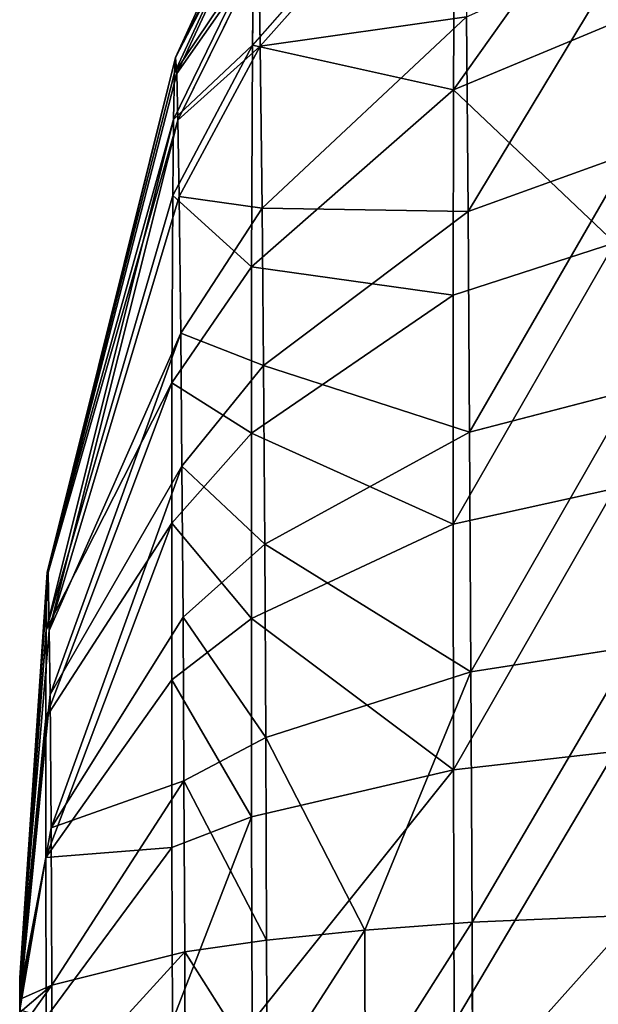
# Model space of a CAD drawing. Extents: x 0 to 230, y 0 to 588.
# Tile 153 of 256: x 88 to 89.55, y 210.23 to 212.87. Entities that reach past the tile are written whole.
import ezdxf

# ---------------------------------------------------------------- set-up
doc = ezdxf.new("R2010")
doc.units = 0
doc.header["$LTSCALE"] = 25.4
doc.layers.get('0').update_dxf_attribs({"color": 13, "linetype": 'CONTINUOUS'})

# ---------------------------------------------------------------- blocks, each defined once
blk = doc.blocks.new('VIPER-I-6512-6513_STL_3')
at = {"color": 250}
for p, q in [((-38.5069, 222.2145, 635.5107), (-39.0497, 221.598, 635.1354)), ((-38.5069, 222.2145, 635.5107), (-39.0497, 221.598, 635.1354)), ((-38.4816, 222.2108, 631.6162), (-39.0292, 221.595, 631.9855)), ((-38.4816, 222.2108, 631.6162), (-39.0292, 221.595, 631.9855)), ((-38.5069, 222.2145, 635.5107), (-38.5102, 221.4781, 636.3904)), ((-38.5069, 222.2145, 635.5107), (-38.5102, 221.4781, 636.3904)), ((-38.0745, 222.0898, 636.1561), (-38.5102, 221.4781, 636.3904)), ((-38.0745, 222.0898, 636.1561), (-38.5102, 221.4781, 636.3904)), ((-39.2566, 221.5649, 633.5577), (-39.0409, 222.0365, 633.5583)), ((-39.2566, 221.5649, 633.5577), (-39.0409, 222.0365, 633.5583)), ((-39.2595, 221.5233, 634.0217), (-39.0443, 221.9872, 634.1074)), ((-39.2595, 221.5233, 634.0217), (-39.0443, 221.9872, 634.1074)), ((-39.0371, 221.9856, 633.0094), (-39.2535, 221.5219, 633.0938)), ((-39.0371, 221.9856, 633.0094), (-39.2535, 221.5219, 633.0938)), ((-39.0473, 221.8395, 634.6392), (-39.262, 221.3985, 634.4711)), ((-39.0473, 221.8395, 634.6392), (-39.262, 221.3985, 634.4711)), ((-39.2502, 221.3963, 632.6461), (-39.0332, 221.8369, 632.4797)), ((-39.2502, 221.3963, 632.6461), (-39.0332, 221.8369, 632.4797)), ((-39.0473, 221.8395, 634.6392), (-39.0497, 221.598, 635.1354)), ((-39.0473, 221.8395, 634.6392), (-39.0497, 221.598, 635.1354)), ((-39.0332, 221.8369, 632.4797), (-39.0292, 221.595, 631.9855)), ((-39.0332, 221.8369, 632.4797), (-39.0292, 221.595, 631.9855)), ((-39.0242, 221.1604, 631.4279), (-38.4753, 221.6735, 630.9268)), ((-39.0242, 221.1604, 631.4279), (-38.4753, 221.6735, 630.9268)), ((-38.4753, 221.6735, 630.9268), (-38.4708, 221.1513, 630.4863)), ((-38.4753, 221.6735, 630.9268), (-38.4708, 221.1513, 630.4863)), ((-38.0759, 221.6589, 636.5975), (-38.5102, 221.4781, 636.3904)), ((-38.0759, 221.6589, 636.5975), (-38.5102, 221.4781, 636.3904)), ((-39.2641, 221.1944, 634.8904), (-39.0497, 221.598, 635.1354)), ((-39.2641, 221.1944, 634.8904), (-39.0497, 221.598, 635.1354)), ((-39.0292, 221.595, 631.9855), (-39.2468, 221.1918, 632.2285)), ((-39.0292, 221.595, 631.9855), (-39.2468, 221.1918, 632.2285)), ((-39.0524, 221.0024, 635.847), (-39.0497, 221.598, 635.1354)), ((-39.0524, 221.0024, 635.847), (-39.0497, 221.598, 635.1354)), ((-39.0292, 221.595, 631.9855), (-39.0242, 221.1604, 631.4279)), ((-39.0292, 221.595, 631.9855), (-39.0242, 221.1604, 631.4279)), ((-39.2566, 221.5649, 633.5577), (-39.6019, 220.1821, 633.7754)), ((-39.2566, 221.5649, 633.5577), (-39.6019, 220.1821, 633.7754)), ((-39.2566, 221.5649, 633.5577), (-39.5991, 220.1814, 633.3395)), ((-39.2566, 221.5649, 633.5577), (-39.5991, 220.1814, 633.3395)), ((-39.2566, 221.5649, 633.5577), (-39.2595, 221.5233, 634.0217)), ((-39.2566, 221.5649, 633.5577), (-39.2595, 221.5233, 634.0217)), ((-39.2535, 221.5219, 633.0938), (-39.2566, 221.5649, 633.5577)), ((-39.2535, 221.5219, 633.0938), (-39.2566, 221.5649, 633.5577)), ((-39.2595, 221.5233, 634.0217), (-39.6019, 220.1821, 633.7754)), ((-39.2595, 221.5233, 634.0217), (-39.6019, 220.1821, 633.7754)), ((-39.2535, 221.5219, 633.0938), (-39.5991, 220.1814, 633.3395)), ((-39.2535, 221.5219, 633.0938), (-39.5991, 220.1814, 633.3395)), ((-39.2595, 221.5233, 634.0217), (-39.262, 221.3985, 634.4711)), ((-39.2595, 221.5233, 634.0217), (-39.262, 221.3985, 634.4711)), ((-39.2535, 221.5219, 633.0938), (-39.2502, 221.3963, 632.6461)), ((-39.2535, 221.5219, 633.0938), (-39.2502, 221.3963, 632.6461)), ((-39.0524, 221.0024, 635.847), (-38.5102, 221.4781, 636.3904)), ((-39.0524, 221.0024, 635.847), (-38.5102, 221.4781, 636.3904)), ((-38.5111, 220.9264, 636.7921), (-38.5102, 221.4781, 636.3904)), ((-38.5111, 220.9264, 636.7921), (-38.5102, 221.4781, 636.3904)), ((-39.262, 221.3985, 634.4711), (-39.6041, 220.0276, 634.1835)), ((-39.262, 221.3985, 634.4711), (-39.6041, 220.0276, 634.1835)), ((-39.262, 221.3985, 634.4711), (-39.6019, 220.1821, 633.7754)), ((-39.262, 221.3985, 634.4711), (-39.6019, 220.1821, 633.7754)), ((-39.5991, 220.1814, 633.3395), (-39.2502, 221.3963, 632.6461)), ((-39.5991, 220.1814, 633.3395), (-39.2502, 221.3963, 632.6461)), ((-39.2502, 221.3963, 632.6461), (-39.5959, 220.0264, 632.9331)), ((-39.2502, 221.3963, 632.6461), (-39.5959, 220.0264, 632.9331)), ((-39.262, 221.3985, 634.4711), (-39.2641, 221.1944, 634.8904)), ((-39.262, 221.3985, 634.4711), (-39.2641, 221.1944, 634.8904)), ((-39.2502, 221.3963, 632.6461), (-39.2468, 221.1918, 632.2285)), ((-39.2502, 221.3963, 632.6461), (-39.2468, 221.1918, 632.2285)), ((-38.0336, 221.3084, 630.2663), (-38.4708, 221.1513, 630.4863)), ((-38.0336, 221.3084, 630.2663), (-38.4708, 221.1513, 630.4863)), ((-39.2641, 221.1944, 634.8904), (-39.6041, 220.0276, 634.1835)), ((-39.2641, 221.1944, 634.8904), (-39.6041, 220.0276, 634.1835)), ((-39.2468, 221.1918, 632.2285), (-39.5959, 220.0264, 632.9331)), ((-39.2468, 221.1918, 632.2285), (-39.5959, 220.0264, 632.9331)), ((-39.2641, 221.1944, 634.8904), (-39.2664, 220.691, 635.4918)), ((-39.2641, 221.1944, 634.8904), (-39.2664, 220.691, 635.4918)), ((-39.2468, 221.1918, 632.2285), (-39.2425, 220.8245, 631.7571)), ((-39.2468, 221.1918, 632.2285), (-39.2425, 220.8245, 631.7571)), ((-39.2425, 220.8245, 631.7571), (-39.0242, 221.1604, 631.4279)), ((-39.2425, 220.8245, 631.7571), (-39.0242, 221.1604, 631.4279)), ((-39.0205, 220.738, 631.0716), (-39.0242, 221.1604, 631.4279)), ((-39.0205, 220.738, 631.0716), (-39.0242, 221.1604, 631.4279)), ((-38.4708, 221.1513, 630.4863), (-39.0205, 220.738, 631.0716)), ((-38.4708, 221.1513, 630.4863), (-39.0205, 220.738, 631.0716)), ((-38.4708, 221.1513, 630.4863), (-38.4667, 220.5581, 630.1473)), ((-38.4708, 221.1513, 630.4863), (-38.4667, 220.5581, 630.1473)), ((-38.5111, 220.9264, 636.7921), (-38.0768, 221.0672, 637.0282)), ((-38.5111, 220.9264, 636.7921), (-38.0768, 221.0672, 637.0282)), ((-39.0524, 221.0024, 635.847), (-39.2664, 220.691, 635.4918)), ((-39.0524, 221.0024, 635.847), (-39.2664, 220.691, 635.4918)), ((-39.0524, 221.0024, 635.847), (-39.0531, 220.5561, 636.1719)), ((-39.0524, 221.0024, 635.847), (-39.0531, 220.5561, 636.1719)), ((-38.5111, 220.9264, 636.7921), (-39.0531, 220.5561, 636.1719)), ((-38.5111, 220.9264, 636.7921), (-39.0531, 220.5561, 636.1719)), ((-38.5111, 220.9264, 636.7921), (-38.511, 220.3113, 637.0877)), ((-38.5111, 220.9264, 636.7921), (-38.511, 220.3113, 637.0877)), ((-39.5939, 219.8539, 632.7117), (-39.2425, 220.8245, 631.7571)), ((-39.5939, 219.8539, 632.7117), (-39.2425, 220.8245, 631.7571)), ((-39.2425, 220.8245, 631.7571), (-39.2394, 220.4676, 631.4561)), ((-39.2425, 220.8245, 631.7571), (-39.2394, 220.4676, 631.4561)), ((-39.0205, 220.738, 631.0716), (-39.2394, 220.4676, 631.4561)), ((-39.0205, 220.738, 631.0716), (-39.2394, 220.4676, 631.4561)), ((-39.0172, 220.2582, 630.7974), (-39.0205, 220.738, 631.0716)), ((-39.0172, 220.2582, 630.7974), (-39.0205, 220.738, 631.0716)), ((-39.2664, 220.691, 635.4918), (-39.6051, 219.7912, 634.4659)), ((-39.2664, 220.691, 635.4918), (-39.6051, 219.7912, 634.4659)), ((-39.2669, 220.3139, 635.7663), (-39.2664, 220.691, 635.4918)), ((-39.2669, 220.3139, 635.7663), (-39.2664, 220.691, 635.4918)), ((-38.0292, 220.6723, 629.9028), (-38.4667, 220.5581, 630.1473)), ((-38.0292, 220.6723, 629.9028), (-38.4667, 220.5581, 630.1473)), ((-39.0531, 220.5561, 636.1719), (-39.2669, 220.3139, 635.7663)), ((-39.0531, 220.5561, 636.1719), (-39.2669, 220.3139, 635.7663)), ((-39.0531, 220.5561, 636.1719), (-39.053, 220.0586, 636.411)), ((-39.0531, 220.5561, 636.1719), (-39.053, 220.0586, 636.411)), ((-38.4667, 220.5581, 630.1473), (-39.0172, 220.2582, 630.7974)), ((-38.4667, 220.5581, 630.1473), (-39.0172, 220.2582, 630.7974)), ((-38.4667, 220.5581, 630.1473), (-38.4631, 219.9153, 629.9222)), ((-38.4667, 220.5581, 630.1473), (-38.4631, 219.9153, 629.9222)), ((-39.2394, 220.4676, 631.4561), (-39.5939, 219.8539, 632.7117)), ((-39.2394, 220.4676, 631.4561), (-39.5939, 219.8539, 632.7117)), ((-39.2394, 220.4676, 631.4561), (-39.5912, 219.4958, 632.4615)), ((-39.2394, 220.4676, 631.4561), (-39.5912, 219.4958, 632.4615)), ((-39.2394, 220.4676, 631.4561), (-39.2366, 220.0622, 631.2244)), ((-39.2394, 220.4676, 631.4561), (-39.2366, 220.0622, 631.2244)), ((-38.0768, 220.4077, 637.3452), (-38.511, 220.3113, 637.0877)), ((-38.0768, 220.4077, 637.3452), (-38.511, 220.3113, 637.0877)), ((-39.2669, 220.3139, 635.7663), (-39.6054, 219.4165, 634.6898)), ((-39.2669, 220.3139, 635.7663), (-39.6054, 219.4165, 634.6898)), ((-39.2669, 220.3139, 635.7663), (-39.6051, 219.7912, 634.4659)), ((-39.2669, 220.3139, 635.7663), (-39.6051, 219.7912, 634.4659)), ((-39.2669, 219.8935, 635.9684), (-39.2669, 220.3139, 635.7663)), ((-39.2669, 219.8935, 635.9684), (-39.2669, 220.3139, 635.7663)), ((-38.511, 220.3113, 637.0877), (-39.053, 220.0586, 636.411)), ((-38.511, 220.3113, 637.0877), (-39.053, 220.0586, 636.411)), ((-38.511, 220.3113, 637.0877), (-38.51, 219.6521, 637.267)), ((-38.511, 220.3113, 637.0877), (-38.51, 219.6521, 637.267)), ((-39.0172, 220.2582, 630.7974), (-39.2366, 220.0622, 631.2244)), ((-39.0172, 220.2582, 630.7974), (-39.2366, 220.0622, 631.2244)), ((-39.0143, 219.7383, 630.6154), (-39.0172, 220.2582, 630.7974)), ((-39.0143, 219.7383, 630.6154), (-39.0172, 220.2582, 630.7974)), ((-39.6019, 220.1821, 633.7754), (-39.6749, 219.0932, 633.5405)), ((-39.6019, 220.1821, 633.7754), (-39.6749, 219.0932, 633.5405)), ((-39.5991, 220.1814, 633.3395), (-39.6749, 219.0932, 633.5405)), ((-39.5991, 220.1814, 633.3395), (-39.6749, 219.0932, 633.5405)), ((-39.6019, 220.1821, 633.7754), (-39.6041, 220.0276, 634.1835)), ((-39.6019, 220.1821, 633.7754), (-39.6041, 220.0276, 634.1835)), ((-39.6019, 220.1821, 633.7754), (-39.5991, 220.1814, 633.3395)), ((-39.6019, 220.1821, 633.7754), (-39.5991, 220.1814, 633.3395)), ((-39.5991, 220.1814, 633.3395), (-39.5959, 220.0264, 632.9331)), ((-39.5991, 220.1814, 633.3395), (-39.5959, 220.0264, 632.9331)), ((-39.5912, 219.4958, 632.4615), (-39.2366, 220.0622, 631.2244)), ((-39.5912, 219.4958, 632.4615), (-39.2366, 220.0622, 631.2244)), ((-39.053, 220.0586, 636.411), (-39.2669, 219.8935, 635.9684)), ((-39.053, 220.0586, 636.411), (-39.2669, 219.8935, 635.9684)), ((-39.2366, 220.0622, 631.2244), (-39.2342, 219.6227, 631.0705)), ((-39.2366, 220.0622, 631.2244), (-39.2342, 219.6227, 631.0705)), ((-39.053, 220.0586, 636.411), (-39.0523, 219.5254, 636.556)), ((-39.053, 220.0586, 636.411), (-39.0523, 219.5254, 636.556)), ((-39.6041, 220.0276, 634.1835), (-39.6753, 219.0802, 633.611)), ((-39.6041, 220.0276, 634.1835), (-39.6753, 219.0802, 633.611)), ((-39.6041, 220.0276, 634.1835), (-39.6749, 219.0932, 633.5405)), ((-39.6041, 220.0276, 634.1835), (-39.6749, 219.0932, 633.5405)), ((-39.6749, 219.0932, 633.5405), (-39.5959, 220.0264, 632.9331)), ((-39.6749, 219.0932, 633.5405), (-39.5959, 220.0264, 632.9331)), ((-39.6041, 220.0276, 634.1835), (-39.6051, 219.7912, 634.4659)), ((-39.6041, 220.0276, 634.1835), (-39.6051, 219.7912, 634.4659)), ((-39.5959, 220.0264, 632.9331), (-39.5939, 219.8539, 632.7117)), ((-39.5959, 220.0264, 632.9331), (-39.5939, 219.8539, 632.7117)), ((-38.0254, 219.983, 629.6614), (-38.4631, 219.9153, 629.9222)), ((-38.0254, 219.983, 629.6614), (-38.4631, 219.9153, 629.9222)), ((-39.0143, 219.7383, 630.6154), (-38.4631, 219.9153, 629.9222)), ((-39.0143, 219.7383, 630.6154), (-38.4631, 219.9153, 629.9222)), ((-38.7483, 219.2213, 630.125), (-38.4631, 219.9153, 629.9222)), ((-38.7483, 219.2213, 630.125), (-38.4631, 219.9153, 629.9222)), ((-38.4631, 219.9153, 629.9222), (-38.4603, 219.2424, 629.8164)), ((-38.4631, 219.9153, 629.9222), (-38.4603, 219.2424, 629.8164)), ((-39.2669, 219.8935, 635.9684), (-39.6054, 219.4165, 634.6898)), ((-39.2669, 219.8935, 635.9684), (-39.6054, 219.4165, 634.6898)), ((-39.2663, 219.4428, 636.0909), (-39.2669, 219.8935, 635.9684)), ((-39.2663, 219.4428, 636.0909), (-39.2669, 219.8935, 635.9684)), ((-39.6743, 219.0364, 633.4678), (-39.5939, 219.8539, 632.7117)), ((-39.6743, 219.0364, 633.4678), (-39.5939, 219.8539, 632.7117)), ((-39.5912, 219.4958, 632.4615), (-39.5939, 219.8539, 632.7117)), ((-39.5912, 219.4958, 632.4615), (-39.5939, 219.8539, 632.7117)), ((-39.6051, 219.7912, 634.4659), (-39.6754, 219.053, 633.6401)), ((-39.6051, 219.7912, 634.4659), (-39.6754, 219.053, 633.6401)), ((-39.6051, 219.7912, 634.4659), (-39.6753, 219.0802, 633.611)), ((-39.6051, 219.7912, 634.4659), (-39.6753, 219.0802, 633.611)), ((-39.6051, 219.7912, 634.4659), (-39.6054, 219.4165, 634.6898)), ((-39.6051, 219.7912, 634.4659), (-39.6054, 219.4165, 634.6898)), ((-39.0143, 219.7383, 630.6154), (-39.2342, 219.6227, 631.0705)), ((-39.0143, 219.7383, 630.6154), (-39.2342, 219.6227, 631.0705)), ((-39.0143, 219.7383, 630.6154), (-39.012, 219.194, 630.5298)), ((-39.0143, 219.7383, 630.6154), (-39.012, 219.194, 630.5298)), ((-39.0143, 219.7383, 630.6154), (-38.7483, 219.2213, 630.125)), ((-39.0143, 219.7383, 630.6154), (-38.7483, 219.2213, 630.125)), ((-38.0757, 219.7007, 637.5375), (-38.51, 219.6521, 637.267)), ((-38.0757, 219.7007, 637.5375), (-38.51, 219.6521, 637.267)), ((-38.51, 219.6521, 637.267), (-39.0523, 219.5254, 636.556)), ((-38.51, 219.6521, 637.267), (-39.0523, 219.5254, 636.556)), ((-38.51, 219.6521, 637.267), (-38.5082, 218.9713, 637.3243)), ((-38.51, 219.6521, 637.267), (-38.5082, 218.9713, 637.3243)), ((-39.5912, 219.4958, 632.4615), (-39.2342, 219.6227, 631.0705)), ((-39.5912, 219.4958, 632.4615), (-39.2342, 219.6227, 631.0705)), ((-39.5891, 219.0733, 632.3553), (-39.2342, 219.6227, 631.0705)), ((-39.5891, 219.0733, 632.3553), (-39.2342, 219.6227, 631.0705)), ((-39.2342, 219.6227, 631.0705), (-39.2322, 219.1628, 630.9982)), ((-39.2342, 219.6227, 631.0705), (-39.2322, 219.1628, 630.9982)), ((-39.0523, 219.5254, 636.556), (-39.2663, 219.4428, 636.0909)), ((-39.0523, 219.5254, 636.556), (-39.2663, 219.4428, 636.0909)), ((-39.0523, 219.5254, 636.556), (-39.0508, 218.9748, 636.6023)), ((-39.0523, 219.5254, 636.556), (-39.0508, 218.9748, 636.6023)), ((-39.5912, 219.4958, 632.4615), (-39.6743, 219.0364, 633.4678)), ((-39.5912, 219.4958, 632.4615), (-39.6743, 219.0364, 633.4678)), ((-39.5912, 219.4958, 632.4615), (-39.5891, 219.0733, 632.3553)), ((-39.5912, 219.4958, 632.4615), (-39.5891, 219.0733, 632.3553)), ((-39.2663, 219.4428, 636.0909), (-39.6054, 219.4165, 634.6898)), ((-39.2663, 219.4428, 636.0909), (-39.6054, 219.4165, 634.6898)), ((-39.2663, 219.4428, 636.0909), (-39.6045, 218.9863, 634.7657)), ((-39.2663, 219.4428, 636.0909), (-39.6045, 218.9863, 634.7657)), ((-39.265, 218.9775, 636.1301), (-39.2663, 219.4428, 636.0909)), ((-39.265, 218.9775, 636.1301), (-39.2663, 219.4428, 636.0909)), ((-39.6054, 219.4165, 634.6898), (-39.6754, 219.0074, 633.658)), ((-39.6054, 219.4165, 634.6898), (-39.6754, 219.0074, 633.658)), ((-39.6054, 219.4165, 634.6898), (-39.6754, 219.053, 633.6401)), ((-39.6054, 219.4165, 634.6898), (-39.6754, 219.053, 633.6401)), ((-39.6054, 219.4165, 634.6898), (-39.6045, 218.9863, 634.7657)), ((-39.6054, 219.4165, 634.6898), (-39.6045, 218.9863, 634.7657)), ((-38.7483, 219.2213, 630.125), (-38.4603, 219.2424, 629.8164)), ((-38.7483, 219.2213, 630.125), (-38.4603, 219.2424, 629.8164)), ((-38.0224, 219.2614, 629.548), (-38.4603, 219.2424, 629.8164)), ((-38.0224, 219.2614, 629.548), (-38.4603, 219.2424, 629.8164)), ((-38.4603, 219.2424, 629.8164), (-38.4588, 218.7726, 629.8155)), ((-38.4603, 219.2424, 629.8164), (-38.4588, 218.7726, 629.8155)), ((-39.012, 219.194, 630.5298), (-38.7483, 219.2213, 630.125)), ((-39.012, 219.194, 630.5298), (-38.7483, 219.2213, 630.125)), ((-38.7469, 218.7904, 630.1241), (-38.7483, 219.2213, 630.125)), ((-38.7469, 218.7904, 630.1241), (-38.7483, 219.2213, 630.125)), ((-39.012, 219.194, 630.5298), (-39.2322, 219.1628, 630.9982)), ((-39.012, 219.194, 630.5298), (-39.2322, 219.1628, 630.9982)), ((-39.012, 219.194, 630.5298), (-39.0108, 218.8141, 630.5291)), ((-39.012, 219.194, 630.5298), (-39.0108, 218.8141, 630.5291)), ((-39.5891, 219.0733, 632.3553), (-39.2322, 219.1628, 630.9982)), ((-39.5891, 219.0733, 632.3553), (-39.2322, 219.1628, 630.9982)), ((-39.2304, 218.523, 631.0369), (-39.2322, 219.1628, 630.9982)), ((-39.2322, 219.1628, 630.9982), (-39.0108, 218.8141, 630.5291)), ((-39.2304, 218.523, 631.0369), (-39.2322, 219.1628, 630.9982)), ((-39.2322, 219.1628, 630.9982), (-39.0108, 218.8141, 630.5291)), ((-39.6754, 219.053, 633.6401), (-39.6753, 219.0802, 633.611)), ((-39.6753, 219.0802, 633.611), (-39.6749, 219.0932, 633.5405)), ((-39.6749, 219.0932, 633.5405), (-39.6752, 218.96, 633.6524)), ((-39.6749, 219.0932, 633.5405), (-39.6743, 219.0364, 633.4678)), ((-39.6749, 219.0932, 633.5405), (-39.6743, 219.0364, 633.4678)), ((-39.5891, 219.0733, 632.3553), (-39.6741, 219.0014, 633.4589)), ((-39.5891, 219.0733, 632.3553), (-39.6741, 219.0014, 633.4589)), ((-39.674, 218.9533, 633.4678), (-39.5891, 219.0733, 632.3553)), ((-39.674, 218.9533, 633.4678), (-39.5891, 219.0733, 632.3553)), ((-39.5891, 219.0733, 632.3553), (-39.5883, 218.7729, 632.3735)), ((-39.5891, 219.0733, 632.3553), (-39.5883, 218.7729, 632.3735)), ((-39.6754, 219.0074, 633.658), (-39.6754, 219.053, 633.6401)), ((-39.6752, 218.96, 633.6524), (-39.6743, 219.0364, 633.4678)), ((-39.6743, 219.0364, 633.4678), (-39.6741, 219.0014, 633.4589))]:
    blk.add_line(p, q, dxfattribs=at)
at = {"color": 7}
mesh = blk.add_polyface(dxfattribs=at)
corners = [(-38.5069, 222.2145, 635.5107), (-39.0473, 221.8395, 634.6392), (-39.0497, 221.598, 635.1354), (-38.5039, 222.5131, 634.8972)]
mesh.append_faces([[corners[k] for k in face] for face in [(0, 1, 2), (1, 0, 3)]], dxfattribs={"vtx0": -1, "color": 7})
mesh = blk.add_polyface(dxfattribs=at)
corners = [(-39.0332, 221.8369, 632.4797), (-38.4816, 222.2108, 631.6162), (-39.0292, 221.595, 631.9855), (-38.4865, 222.51, 632.2272)]
mesh.append_faces([[corners[k] for k in face] for face in [(0, 1, 2), (1, 0, 3)]], dxfattribs={"vtx0": -1, "color": 7})
mesh = blk.add_polyface(dxfattribs=at)
corners = [(-38.5102, 221.4781, 636.3904), (-39.0497, 221.598, 635.1354), (-39.0524, 221.0024, 635.847), (-38.5069, 222.2145, 635.5107)]
mesh.append_faces([[corners[k] for k in face] for face in [(0, 1, 2), (1, 0, 3)]], dxfattribs={"vtx0": -1, "color": 7})
mesh = blk.add_polyface(dxfattribs=at)
corners = [(-39.0292, 221.595, 631.9855), (-38.4753, 221.6735, 630.9268), (-39.0242, 221.1604, 631.4279), (-38.4816, 222.2108, 631.6162)]
mesh.append_faces([[corners[k] for k in face] for face in [(0, 1, 2), (1, 0, 3)]], dxfattribs={"vtx0": -1, "color": 7})
mesh = blk.add_polyface(dxfattribs=at)
corners = [(-38.5102, 221.4781, 636.3904), (-38.0745, 222.0898, 636.1561), (-38.5069, 222.2145, 635.5107)]
mesh.append_faces([[corners[k] for k in face] for face in [(0, 1, 2)]], dxfattribs={"color": 7})
mesh = blk.add_polyface(dxfattribs=at)
corners = [(-38.0759, 221.6589, 636.5975), (-38.0745, 222.0898, 636.1561), (-38.5102, 221.4781, 636.3904)]
mesh.append_faces([[corners[k] for k in face] for face in [(0, 1, 2)]], dxfattribs={"color": 7})
mesh = blk.add_polyface(dxfattribs=at)
corners = [(-39.0443, 221.9872, 634.1074), (-39.2566, 221.5649, 633.5577), (-39.2595, 221.5233, 634.0217), (-39.0409, 222.0365, 633.5583)]
mesh.append_faces([[corners[k] for k in face] for face in [(0, 1, 2), (1, 0, 3)]], dxfattribs={"vtx0": -1, "color": 7})
mesh = blk.add_polyface(dxfattribs=at)
corners = [(-39.2566, 221.5649, 633.5577), (-39.0371, 221.9856, 633.0094), (-39.2535, 221.5219, 633.0938), (-39.0409, 222.0365, 633.5583)]
mesh.append_faces([[corners[k] for k in face] for face in [(0, 1, 2), (1, 0, 3)]], dxfattribs={"vtx0": -1, "color": 7})
mesh = blk.add_polyface(dxfattribs=at)
corners = [(-39.0473, 221.8395, 634.6392), (-39.2595, 221.5233, 634.0217), (-39.262, 221.3985, 634.4711), (-39.0443, 221.9872, 634.1074)]
mesh.append_faces([[corners[k] for k in face] for face in [(0, 1, 2), (1, 0, 3)]], dxfattribs={"vtx0": -1, "color": 7})
mesh = blk.add_polyface(dxfattribs=at)
corners = [(-39.2535, 221.5219, 633.0938), (-39.0332, 221.8369, 632.4797), (-39.2502, 221.3963, 632.6461), (-39.0371, 221.9856, 633.0094)]
mesh.append_faces([[corners[k] for k in face] for face in [(0, 1, 2), (1, 0, 3)]], dxfattribs={"vtx0": -1, "color": 7})
mesh = blk.add_polyface(dxfattribs=at)
corners = [(-38.0385, 221.8683, 630.7387), (-38.4708, 221.1513, 630.4863), (-38.4753, 221.6735, 630.9268), (-38.0336, 221.3084, 630.2663)]
mesh.append_faces([[corners[k] for k in face] for face in [(0, 1, 2), (1, 0, 3)]], dxfattribs={"vtx0": -1, "color": 7})
mesh = blk.add_polyface(dxfattribs=at)
corners = [(-39.0497, 221.598, 635.1354), (-39.262, 221.3985, 634.4711), (-39.2641, 221.1944, 634.8904), (-39.0473, 221.8395, 634.6392)]
mesh.append_faces([[corners[k] for k in face] for face in [(0, 1, 2), (1, 0, 3)]], dxfattribs={"vtx0": -1, "color": 7})
mesh = blk.add_polyface(dxfattribs=at)
corners = [(-39.2502, 221.3963, 632.6461), (-39.0292, 221.595, 631.9855), (-39.2468, 221.1918, 632.2285), (-39.0332, 221.8369, 632.4797)]
mesh.append_faces([[corners[k] for k in face] for face in [(0, 1, 2), (1, 0, 3)]], dxfattribs={"vtx0": -1, "color": 7})
mesh = blk.add_polyface(dxfattribs=at)
corners = [(-39.0242, 221.1604, 631.4279), (-38.4708, 221.1513, 630.4863), (-39.0205, 220.738, 631.0716), (-38.4753, 221.6735, 630.9268)]
mesh.append_faces([[corners[k] for k in face] for face in [(0, 1, 2), (1, 0, 3)]], dxfattribs={"vtx0": -1, "color": 7})
mesh = blk.add_polyface(dxfattribs=at)
corners = [(-38.0768, 221.0672, 637.0282), (-38.5102, 221.4781, 636.3904), (-38.5111, 220.9264, 636.7921), (-38.0759, 221.6589, 636.5975)]
mesh.append_faces([[corners[k] for k in face] for face in [(0, 1, 2), (1, 0, 3)]], dxfattribs={"vtx0": -1, "color": 7})
mesh = blk.add_polyface(dxfattribs=at)
corners = [(-39.0524, 221.0024, 635.847), (-39.2641, 221.1944, 634.8904), (-39.2664, 220.691, 635.4918), (-39.0497, 221.598, 635.1354)]
mesh.append_faces([[corners[k] for k in face] for face in [(0, 1, 2), (1, 0, 3)]], dxfattribs={"vtx0": -1, "color": 7})
mesh = blk.add_polyface(dxfattribs=at)
corners = [(-39.2468, 221.1918, 632.2285), (-39.0242, 221.1604, 631.4279), (-39.2425, 220.8245, 631.7571), (-39.0292, 221.595, 631.9855)]
mesh.append_faces([[corners[k] for k in face] for face in [(0, 1, 2), (1, 0, 3)]], dxfattribs={"vtx0": -1, "color": 7})
mesh = blk.add_polyface(dxfattribs=at)
corners = [(-39.2566, 221.5649, 633.5577), (-39.6019, 220.1821, 633.7754), (-39.2595, 221.5233, 634.0217)]
mesh.append_faces([[corners[k] for k in face] for face in [(0, 1, 2)]], dxfattribs={"color": 7})
mesh = blk.add_polyface(dxfattribs=at)
corners = [(-39.2566, 221.5649, 633.5577), (-39.5991, 220.1814, 633.3395), (-39.6019, 220.1821, 633.7754)]
mesh.append_faces([[corners[k] for k in face] for face in [(0, 1, 2)]], dxfattribs={"color": 7})
mesh = blk.add_polyface(dxfattribs=at)
corners = [(-39.2566, 221.5649, 633.5577), (-39.2535, 221.5219, 633.0938), (-39.5991, 220.1814, 633.3395)]
mesh.append_faces([[corners[k] for k in face] for face in [(0, 1, 2)]], dxfattribs={"color": 7})
mesh = blk.add_polyface(dxfattribs=at)
corners = [(-39.2595, 221.5233, 634.0217), (-39.6019, 220.1821, 633.7754), (-39.262, 221.3985, 634.4711)]
mesh.append_faces([[corners[k] for k in face] for face in [(0, 1, 2)]], dxfattribs={"color": 7})
mesh = blk.add_polyface(dxfattribs=at)
corners = [(-39.2535, 221.5219, 633.0938), (-39.2502, 221.3963, 632.6461), (-39.5991, 220.1814, 633.3395)]
mesh.append_faces([[corners[k] for k in face] for face in [(0, 1, 2)]], dxfattribs={"color": 7})
mesh = blk.add_polyface(dxfattribs=at)
corners = [(-38.5111, 220.9264, 636.7921), (-39.0524, 221.0024, 635.847), (-39.0531, 220.5561, 636.1719), (-38.5102, 221.4781, 636.3904)]
mesh.append_faces([[corners[k] for k in face] for face in [(0, 1, 2), (1, 0, 3)]], dxfattribs={"vtx0": -1, "color": 7})
mesh = blk.add_polyface(dxfattribs=at)
corners = [(-39.262, 221.3985, 634.4711), (-39.6041, 220.0276, 634.1835), (-39.2641, 221.1944, 634.8904)]
mesh.append_faces([[corners[k] for k in face] for face in [(0, 1, 2)]], dxfattribs={"color": 7})
mesh = blk.add_polyface(dxfattribs=at)
corners = [(-39.262, 221.3985, 634.4711), (-39.6019, 220.1821, 633.7754), (-39.6041, 220.0276, 634.1835)]
mesh.append_faces([[corners[k] for k in face] for face in [(0, 1, 2)]], dxfattribs={"color": 7})
mesh = blk.add_polyface(dxfattribs=at)
corners = [(-39.2502, 221.3963, 632.6461), (-39.5959, 220.0264, 632.9331), (-39.5991, 220.1814, 633.3395)]
mesh.append_faces([[corners[k] for k in face] for face in [(0, 1, 2)]], dxfattribs={"color": 7})
mesh = blk.add_polyface(dxfattribs=at)
corners = [(-39.2502, 221.3963, 632.6461), (-39.2468, 221.1918, 632.2285), (-39.5959, 220.0264, 632.9331)]
mesh.append_faces([[corners[k] for k in face] for face in [(0, 1, 2)]], dxfattribs={"color": 7})
mesh = blk.add_polyface(dxfattribs=at)
corners = [(-38.0336, 221.3084, 630.2663), (-38.4667, 220.5581, 630.1473), (-38.4708, 221.1513, 630.4863), (-38.0292, 220.6723, 629.9028)]
mesh.append_faces([[corners[k] for k in face] for face in [(0, 1, 2), (1, 0, 3)]], dxfattribs={"vtx0": -1, "color": 7})
mesh = blk.add_polyface(dxfattribs=at)
corners = [(-39.2664, 220.691, 635.4918), (-39.6041, 220.0276, 634.1835), (-39.6051, 219.7912, 634.4659), (-39.2641, 221.1944, 634.8904)]
mesh.append_faces([[corners[k] for k in face] for face in [(0, 1, 2), (1, 0, 3)]], dxfattribs={"vtx0": -1, "color": 7})
mesh = blk.add_polyface(dxfattribs=at)
corners = [(-39.5959, 220.0264, 632.9331), (-39.2425, 220.8245, 631.7571), (-39.5939, 219.8539, 632.7117), (-39.2468, 221.1918, 632.2285)]
mesh.append_faces([[corners[k] for k in face] for face in [(0, 1, 2), (1, 0, 3)]], dxfattribs={"vtx0": -1, "color": 7})
mesh = blk.add_polyface(dxfattribs=at)
corners = [(-39.2425, 220.8245, 631.7571), (-39.0205, 220.738, 631.0716), (-39.2394, 220.4676, 631.4561), (-39.0242, 221.1604, 631.4279)]
mesh.append_faces([[corners[k] for k in face] for face in [(0, 1, 2), (1, 0, 3)]], dxfattribs={"vtx0": -1, "color": 7})
mesh = blk.add_polyface(dxfattribs=at)
corners = [(-39.0205, 220.738, 631.0716), (-38.4667, 220.5581, 630.1473), (-39.0172, 220.2582, 630.7974), (-38.4708, 221.1513, 630.4863)]
mesh.append_faces([[corners[k] for k in face] for face in [(0, 1, 2), (1, 0, 3)]], dxfattribs={"vtx0": -1, "color": 7})
mesh = blk.add_polyface(dxfattribs=at)
corners = [(-38.511, 220.3113, 637.0877), (-38.0768, 221.0672, 637.0282), (-38.5111, 220.9264, 636.7921), (-38.0768, 220.4077, 637.3452)]
mesh.append_faces([[corners[k] for k in face] for face in [(0, 1, 2), (1, 0, 3)]], dxfattribs={"vtx0": -1, "color": 7})
mesh = blk.add_polyface(dxfattribs=at)
corners = [(-39.0531, 220.5561, 636.1719), (-39.2664, 220.691, 635.4918), (-39.2669, 220.3139, 635.7663), (-39.0524, 221.0024, 635.847)]
mesh.append_faces([[corners[k] for k in face] for face in [(0, 1, 2), (1, 0, 3)]], dxfattribs={"vtx0": -1, "color": 7})
mesh = blk.add_polyface(dxfattribs=at)
corners = [(-38.511, 220.3113, 637.0877), (-39.0531, 220.5561, 636.1719), (-39.053, 220.0586, 636.411), (-38.5111, 220.9264, 636.7921)]
mesh.append_faces([[corners[k] for k in face] for face in [(0, 1, 2), (1, 0, 3)]], dxfattribs={"vtx0": -1, "color": 7})
mesh = blk.add_polyface(dxfattribs=at)
corners = [(-39.2425, 220.8245, 631.7571), (-39.2394, 220.4676, 631.4561), (-39.5939, 219.8539, 632.7117)]
mesh.append_faces([[corners[k] for k in face] for face in [(0, 1, 2)]], dxfattribs={"color": 7})
mesh = blk.add_polyface(dxfattribs=at)
corners = [(-39.2394, 220.4676, 631.4561), (-39.0172, 220.2582, 630.7974), (-39.2366, 220.0622, 631.2244), (-39.0205, 220.738, 631.0716)]
mesh.append_faces([[corners[k] for k in face] for face in [(0, 1, 2), (1, 0, 3)]], dxfattribs={"vtx0": -1, "color": 7})
mesh = blk.add_polyface(dxfattribs=at)
corners = [(-39.2664, 220.691, 635.4918), (-39.6051, 219.7912, 634.4659), (-39.2669, 220.3139, 635.7663)]
mesh.append_faces([[corners[k] for k in face] for face in [(0, 1, 2)]], dxfattribs={"color": 7})
mesh = blk.add_polyface(dxfattribs=at)
corners = [(-38.0292, 220.6723, 629.9028), (-38.4631, 219.9153, 629.9222), (-38.4667, 220.5581, 630.1473), (-38.0254, 219.983, 629.6614)]
mesh.append_faces([[corners[k] for k in face] for face in [(0, 1, 2), (1, 0, 3)]], dxfattribs={"vtx0": -1, "color": 7})
mesh = blk.add_polyface(dxfattribs=at)
corners = [(-39.053, 220.0586, 636.411), (-39.2669, 220.3139, 635.7663), (-39.2669, 219.8935, 635.9684), (-39.0531, 220.5561, 636.1719)]
mesh.append_faces([[corners[k] for k in face] for face in [(0, 1, 2), (1, 0, 3)]], dxfattribs={"vtx0": -1, "color": 7})
mesh = blk.add_polyface(dxfattribs=at)
corners = [(-39.0172, 220.2582, 630.7974), (-38.4631, 219.9153, 629.9222), (-39.0143, 219.7383, 630.6154), (-38.4667, 220.5581, 630.1473)]
mesh.append_faces([[corners[k] for k in face] for face in [(0, 1, 2), (1, 0, 3)]], dxfattribs={"vtx0": -1, "color": 7})
mesh = blk.add_polyface(dxfattribs=at)
corners = [(-39.2394, 220.4676, 631.4561), (-39.5912, 219.4958, 632.4615), (-39.5939, 219.8539, 632.7117)]
mesh.append_faces([[corners[k] for k in face] for face in [(0, 1, 2)]], dxfattribs={"color": 7})
mesh = blk.add_polyface(dxfattribs=at)
corners = [(-39.2394, 220.4676, 631.4561), (-39.2366, 220.0622, 631.2244), (-39.5912, 219.4958, 632.4615)]
mesh.append_faces([[corners[k] for k in face] for face in [(0, 1, 2)]], dxfattribs={"color": 7})
mesh = blk.add_polyface(dxfattribs=at)
corners = [(-38.51, 219.6521, 637.267), (-38.0768, 220.4077, 637.3452), (-38.511, 220.3113, 637.0877), (-38.0757, 219.7007, 637.5375)]
mesh.append_faces([[corners[k] for k in face] for face in [(0, 1, 2), (1, 0, 3)]], dxfattribs={"vtx0": -1, "color": 7})
mesh = blk.add_polyface(dxfattribs=at)
corners = [(-39.2669, 220.3139, 635.7663), (-39.6054, 219.4165, 634.6898), (-39.2669, 219.8935, 635.9684)]
mesh.append_faces([[corners[k] for k in face] for face in [(0, 1, 2)]], dxfattribs={"color": 7})
mesh = blk.add_polyface(dxfattribs=at)
corners = [(-39.2669, 220.3139, 635.7663), (-39.6051, 219.7912, 634.4659), (-39.6054, 219.4165, 634.6898)]
mesh.append_faces([[corners[k] for k in face] for face in [(0, 1, 2)]], dxfattribs={"color": 7})
mesh = blk.add_polyface(dxfattribs=at)
corners = [(-38.51, 219.6521, 637.267), (-39.053, 220.0586, 636.411), (-39.0523, 219.5254, 636.556), (-38.511, 220.3113, 637.0877)]
mesh.append_faces([[corners[k] for k in face] for face in [(0, 1, 2), (1, 0, 3)]], dxfattribs={"vtx0": -1, "color": 7})
mesh = blk.add_polyface(dxfattribs=at)
corners = [(-39.2366, 220.0622, 631.2244), (-39.0143, 219.7383, 630.6154), (-39.2342, 219.6227, 631.0705), (-39.0172, 220.2582, 630.7974)]
mesh.append_faces([[corners[k] for k in face] for face in [(0, 1, 2), (1, 0, 3)]], dxfattribs={"vtx0": -1, "color": 7})
mesh = blk.add_polyface(dxfattribs=at)
corners = [(-39.6019, 220.1821, 633.7754), (-39.6749, 219.0932, 633.5405), (-39.6041, 220.0276, 634.1835)]
mesh.append_faces([[corners[k] for k in face] for face in [(0, 1, 2)]], dxfattribs={"color": 7})
mesh = blk.add_polyface(dxfattribs=at)
corners = [(-39.6019, 220.1821, 633.7754), (-39.5991, 220.1814, 633.3395), (-39.6749, 219.0932, 633.5405)]
mesh.append_faces([[corners[k] for k in face] for face in [(0, 1, 2)]], dxfattribs={"color": 7})
mesh = blk.add_polyface(dxfattribs=at)
corners = [(-39.5991, 220.1814, 633.3395), (-39.5959, 220.0264, 632.9331), (-39.6749, 219.0932, 633.5405)]
mesh.append_faces([[corners[k] for k in face] for face in [(0, 1, 2)]], dxfattribs={"color": 7})
mesh = blk.add_polyface(dxfattribs=at)
corners = [(-39.2366, 220.0622, 631.2244), (-39.2342, 219.6227, 631.0705), (-39.5912, 219.4958, 632.4615)]
mesh.append_faces([[corners[k] for k in face] for face in [(0, 1, 2)]], dxfattribs={"color": 7})
mesh = blk.add_polyface(dxfattribs=at)
corners = [(-39.0523, 219.5254, 636.556), (-39.2669, 219.8935, 635.9684), (-39.2663, 219.4428, 636.0909), (-39.053, 220.0586, 636.411)]
mesh.append_faces([[corners[k] for k in face] for face in [(0, 1, 2), (1, 0, 3)]], dxfattribs={"vtx0": -1, "color": 7})
mesh = blk.add_polyface(dxfattribs=at)
corners = [(-39.6041, 220.0276, 634.1835), (-39.6753, 219.0802, 633.611), (-39.6051, 219.7912, 634.4659)]
mesh.append_faces([[corners[k] for k in face] for face in [(0, 1, 2)]], dxfattribs={"color": 7})
mesh = blk.add_polyface(dxfattribs=at)
corners = [(-39.6041, 220.0276, 634.1835), (-39.6749, 219.0932, 633.5405), (-39.6753, 219.0802, 633.611)]
mesh.append_faces([[corners[k] for k in face] for face in [(0, 1, 2)]], dxfattribs={"color": 7})
mesh = blk.add_polyface(dxfattribs=at)
corners = [(-39.6749, 219.0932, 633.5405), (-39.5939, 219.8539, 632.7117), (-39.6743, 219.0364, 633.4678), (-39.5959, 220.0264, 632.9331)]
mesh.append_faces([[corners[k] for k in face] for face in [(0, 1, 2), (1, 0, 3)]], dxfattribs={"vtx0": -1, "color": 7})
mesh = blk.add_polyface(dxfattribs=at)
corners = [(-38.0254, 219.983, 629.6614), (-38.4603, 219.2424, 629.8164), (-38.4631, 219.9153, 629.9222), (-38.0224, 219.2614, 629.548)]
mesh.append_faces([[corners[k] for k in face] for face in [(0, 1, 2), (1, 0, 3)]], dxfattribs={"vtx0": -1, "color": 7})
mesh = blk.add_polyface(dxfattribs=at)
corners = [(-38.4631, 219.9153, 629.9222), (-38.7483, 219.2213, 630.125), (-39.0143, 219.7383, 630.6154)]
mesh.append_faces([[corners[k] for k in face] for face in [(0, 1, 2)]], dxfattribs={"color": 7})
mesh = blk.add_polyface(dxfattribs=at)
corners = [(-38.4631, 219.9153, 629.9222), (-38.4603, 219.2424, 629.8164), (-38.7483, 219.2213, 630.125)]
mesh.append_faces([[corners[k] for k in face] for face in [(0, 1, 2)]], dxfattribs={"color": 7})
mesh = blk.add_polyface(dxfattribs=at)
corners = [(-39.2669, 219.8935, 635.9684), (-39.6054, 219.4165, 634.6898), (-39.2663, 219.4428, 636.0909)]
mesh.append_faces([[corners[k] for k in face] for face in [(0, 1, 2)]], dxfattribs={"color": 7})
mesh = blk.add_polyface(dxfattribs=at)
corners = [(-39.5939, 219.8539, 632.7117), (-39.5912, 219.4958, 632.4615), (-39.6743, 219.0364, 633.4678)]
mesh.append_faces([[corners[k] for k in face] for face in [(0, 1, 2)]], dxfattribs={"color": 7})
mesh = blk.add_polyface(dxfattribs=at)
corners = [(-39.6051, 219.7912, 634.4659), (-39.6754, 219.053, 633.6401), (-39.6054, 219.4165, 634.6898)]
mesh.append_faces([[corners[k] for k in face] for face in [(0, 1, 2)]], dxfattribs={"color": 7})
mesh = blk.add_polyface(dxfattribs=at)
corners = [(-39.6051, 219.7912, 634.4659), (-39.6753, 219.0802, 633.611), (-39.6754, 219.053, 633.6401)]
mesh.append_faces([[corners[k] for k in face] for face in [(0, 1, 2)]], dxfattribs={"color": 7})
mesh = blk.add_polyface(dxfattribs=at)
corners = [(-39.2342, 219.6227, 631.0705), (-39.012, 219.194, 630.5298), (-39.2322, 219.1628, 630.9982), (-39.0143, 219.7383, 630.6154)]
mesh.append_faces([[corners[k] for k in face] for face in [(0, 1, 2), (1, 0, 3)]], dxfattribs={"vtx0": -1, "color": 7})
mesh = blk.add_polyface(dxfattribs=at)
corners = [(-39.0143, 219.7383, 630.6154), (-38.7483, 219.2213, 630.125), (-39.012, 219.194, 630.5298)]
mesh.append_faces([[corners[k] for k in face] for face in [(0, 1, 2)]], dxfattribs={"color": 7})
mesh = blk.add_polyface(dxfattribs=at)
corners = [(-38.5082, 218.9713, 637.3243), (-38.0757, 219.7007, 637.5375), (-38.51, 219.6521, 637.267), (-38.0738, 218.9707, 637.5989)]
mesh.append_faces([[corners[k] for k in face] for face in [(0, 1, 2), (1, 0, 3)]], dxfattribs={"vtx0": -1, "color": 7})
mesh = blk.add_polyface(dxfattribs=at)
corners = [(-38.51, 219.6521, 637.267), (-39.0508, 218.9748, 636.6023), (-38.5082, 218.9713, 637.3243), (-39.0523, 219.5254, 636.556)]
mesh.append_faces([[corners[k] for k in face] for face in [(0, 1, 2), (1, 0, 3)]], dxfattribs={"vtx0": -1, "color": 7})
mesh = blk.add_polyface(dxfattribs=at)
corners = [(-39.2342, 219.6227, 631.0705), (-39.5891, 219.0733, 632.3553), (-39.5912, 219.4958, 632.4615)]
mesh.append_faces([[corners[k] for k in face] for face in [(0, 1, 2)]], dxfattribs={"color": 7})
mesh = blk.add_polyface(dxfattribs=at)
corners = [(-39.2342, 219.6227, 631.0705), (-39.2322, 219.1628, 630.9982), (-39.5891, 219.0733, 632.3553)]
mesh.append_faces([[corners[k] for k in face] for face in [(0, 1, 2)]], dxfattribs={"color": 7})
mesh = blk.add_polyface(dxfattribs=at)
corners = [(-39.0523, 219.5254, 636.556), (-39.265, 218.9775, 636.1301), (-39.0508, 218.9748, 636.6023), (-39.2663, 219.4428, 636.0909)]
mesh.append_faces([[corners[k] for k in face] for face in [(0, 1, 2), (1, 0, 3)]], dxfattribs={"vtx0": -1, "color": 7})
mesh = blk.add_polyface(dxfattribs=at)
corners = [(-39.6743, 219.0364, 633.4678), (-39.5891, 219.0733, 632.3553), (-39.6741, 219.0014, 633.4589), (-39.5912, 219.4958, 632.4615)]
mesh.append_faces([[corners[k] for k in face] for face in [(0, 1, 2), (1, 0, 3)]], dxfattribs={"vtx0": -1, "color": 7})
mesh = blk.add_polyface(dxfattribs=at)
corners = [(-39.2663, 219.4428, 636.0909), (-39.6054, 219.4165, 634.6898), (-39.6045, 218.9863, 634.7657)]
mesh.append_faces([[corners[k] for k in face] for face in [(0, 1, 2)]], dxfattribs={"color": 7})
mesh = blk.add_polyface(dxfattribs=at)
corners = [(-39.2663, 219.4428, 636.0909), (-39.6045, 218.9863, 634.7657), (-39.265, 218.9775, 636.1301)]
mesh.append_faces([[corners[k] for k in face] for face in [(0, 1, 2)]], dxfattribs={"color": 7})
mesh = blk.add_polyface(dxfattribs=at)
corners = [(-39.6054, 219.4165, 634.6898), (-39.6754, 219.0074, 633.658), (-39.6045, 218.9863, 634.7657)]
mesh.append_faces([[corners[k] for k in face] for face in [(0, 1, 2)]], dxfattribs={"color": 7})
mesh = blk.add_polyface(dxfattribs=at)
corners = [(-39.6054, 219.4165, 634.6898), (-39.6754, 219.053, 633.6401), (-39.6754, 219.0074, 633.658)]
mesh.append_faces([[corners[k] for k in face] for face in [(0, 1, 2)]], dxfattribs={"color": 7})
mesh = blk.add_polyface(dxfattribs=at)
corners = [(-38.7469, 218.7904, 630.1241), (-38.4603, 219.2424, 629.8164), (-38.4588, 218.7726, 629.8155), (-38.7483, 219.2213, 630.125)]
mesh.append_faces([[corners[k] for k in face] for face in [(0, 1, 2), (1, 0, 3)]], dxfattribs={"vtx0": -1, "color": 7})
mesh = blk.add_polyface(dxfattribs=at)
corners = [(-38.0224, 219.2614, 629.548), (-38.4588, 218.7726, 629.8155), (-38.4603, 219.2424, 629.8164), (-38.0207, 218.7577, 629.5471)]
mesh.append_faces([[corners[k] for k in face] for face in [(0, 1, 2), (1, 0, 3)]], dxfattribs={"vtx0": -1, "color": 7})
mesh = blk.add_polyface(dxfattribs=at)
corners = [(-39.0108, 218.8141, 630.5291), (-38.7483, 219.2213, 630.125), (-38.7469, 218.7904, 630.1241), (-39.012, 219.194, 630.5298)]
mesh.append_faces([[corners[k] for k in face] for face in [(0, 1, 2), (1, 0, 3)]], dxfattribs={"vtx0": -1, "color": 7})
mesh = blk.add_polyface(dxfattribs=at)
corners = [(-39.012, 219.194, 630.5298), (-39.0108, 218.8141, 630.5291), (-39.2322, 219.1628, 630.9982)]
mesh.append_faces([[corners[k] for k in face] for face in [(0, 1, 2)]], dxfattribs={"color": 7})
mesh = blk.add_polyface(dxfattribs=at)
corners = [(-39.5883, 218.7729, 632.3735), (-39.2322, 219.1628, 630.9982), (-39.2304, 218.523, 631.0369), (-39.5891, 219.0733, 632.3553)]
mesh.append_faces([[corners[k] for k in face] for face in [(0, 1, 2), (1, 0, 3)]], dxfattribs={"vtx0": -1, "color": 7})
mesh = blk.add_polyface(dxfattribs=at)
corners = [(-39.2322, 219.1628, 630.9982), (-39.0108, 218.8141, 630.5291), (-39.2304, 218.523, 631.0369)]
mesh.append_faces([[corners[k] for k in face] for face in [(0, 1, 2)]], dxfattribs={"color": 7})
mesh = blk.add_polyface(dxfattribs=at)
corners = [(-39.6749, 219.0932, 633.5405), (-39.6743, 219.0364, 633.4678), (-39.6752, 218.96, 633.6524)]
mesh.append_faces([[corners[k] for k in face] for face in [(0, 1, 2)]], dxfattribs={"color": 7})
mesh = blk.add_polyface(dxfattribs=at)
corners = [(-39.5891, 219.0733, 632.3553), (-39.674, 218.9533, 633.4678), (-39.6741, 219.0014, 633.4589)]
mesh.append_faces([[corners[k] for k in face] for face in [(0, 1, 2)]], dxfattribs={"color": 7})
mesh = blk.add_polyface(dxfattribs=at)
corners = [(-39.5891, 219.0733, 632.3553), (-39.5883, 218.7729, 632.3735), (-39.674, 218.9533, 633.4678)]
mesh.append_faces([[corners[k] for k in face] for face in [(0, 1, 2)]], dxfattribs={"color": 7})
blk = doc.blocks.new('GRUPUJ_1')
at = {"color": 0}
blk.add_blockref('VIPER-I-6512-6513_STL_3', (127.6715, -8.7968, -2.1073), dxfattribs=at)

msp = doc.modelspace()

# ---------------------------------------------------------------- block references
at = {"color": 0}
msp.add_blockref('GRUPUJ_1', (0, 0), dxfattribs=at)

doc.saveas('drawing.dxf')
